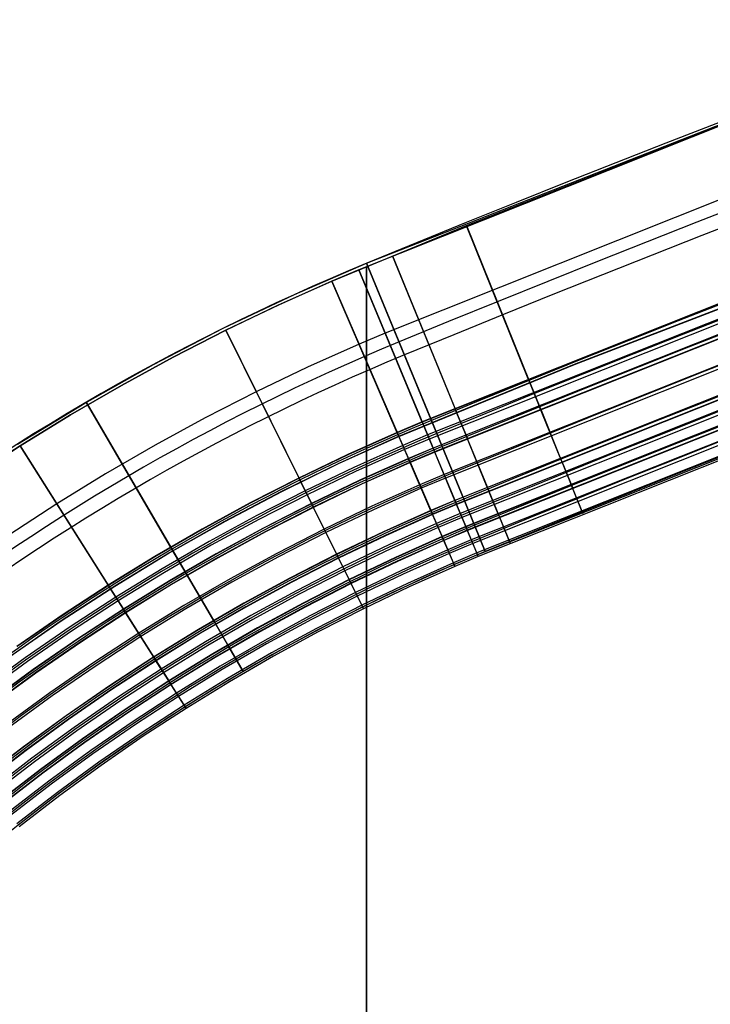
# Model space of a CAD drawing. Extents: x 35624 to 36541, y 4015 to 4839.
# Tile 66 of 150: x 35834 to 35859, y 4765 to 4800. Entities that reach past the tile are written whole.
import ezdxf

# ---------------------------------------------------------------- set-up
doc = ezdxf.new("R2010")
doc.units = 0
doc.layers.add('IGES_LEVEL_3', color=87, linetype='CONTINUOUS')

msp = doc.modelspace()

# ---------------------------------------------------------------- linework, layer by layer
at = {"layer": 'IGES_LEVEL_3'}
for p, q in [((35846.421, 4791.215, 77.977), (35866.03, 4798.906, 77.977)), ((35860.451, 4796.688, 72.915), (35846.145, 4790.988, 72.913)), ((35849.942, 4792.543, 82.999), (35860.451, 4796.69, 82.998)), ((35861.32, 4794.424, 83.984), (35847.075, 4788.753, 83.984)), ((35853.742, 4787.643, 85.422), (35870.575, 4794.118, 85.422)), ((35870.578, 4794.115, 85.922), (35853.746, 4787.64, 85.922)), ((35870.581, 4794.111, 86.422), (35853.75, 4787.636, 86.422)), ((35845.196, 4790.587, 83), (35849.942, 4792.543, 82.999)), ((35849.942, 4792.543, 82.999), (35852.181, 4787.013, 85.422)), ((35852.13, 4787.139, 70.423), (35849.943, 4792.542, 72.913)), ((35843.87, 4790.112, 77.977), (35846.421, 4791.215, 77.977)), ((35846.421, 4791.215, 82.977), (35848.706, 4785.668, 85.477)), ((35846.421, 4791.215, 80.977), (35846.421, 4791.215, 82.977)), ((35849.087, 4784.743, 80.977), (35846.421, 4791.215, 80.977)), ((35846.421, 4791.215, 74.977), (35849.087, 4784.743, 74.977)), ((35846.421, 4791.215, 72.977), (35846.421, 4791.215, 74.977)), ((35848.706, 4785.668, 70.477), (35846.421, 4791.215, 72.977)), ((35847.33, 4791.478, 83), (35849.594, 4785.96, 85.422)), ((35849.542, 4786.085, 70.423), (35847.33, 4791.476, 72.913)), ((35862.538, 4791.253, 69.423), (35848.382, 4785.617, 69.423)), ((35862.539, 4791.248, 69.923), (35848.383, 4785.612, 69.923)), ((35862.541, 4791.244, 70.423), (35848.385, 4785.608, 70.423)), ((35846.145, 4790.988, 72.913), (35845.197, 4790.585, 72.913)), ((35846.144, 4790.989, 83), (35848.437, 4785.483, 85.422)), ((35848.385, 4785.608, 70.423), (35846.145, 4790.988, 72.913)), ((35843.31, 4789.743, 83), (35845.196, 4790.587, 83)), ((35845.197, 4790.585, 72.913), (35843.31, 4789.742, 72.913)), ((35845.196, 4790.587, 83), (35847.558, 4785.109, 85.422)), ((35847.504, 4785.234, 70.423), (35845.197, 4790.585, 72.913)), ((35862.717, 4790.786, 69.418), (35848.574, 4785.155, 69.418)), ((35862.772, 4790.642, 86.418), (35848.633, 4785.013, 86.418)), ((35841.358, 4788.921, 77.977), (35843.87, 4790.112, 77.977)), ((35862.896, 4790.319, 69.414), (35848.766, 4784.694, 69.414)), ((35862.897, 4790.315, 69.914), (35848.768, 4784.689, 69.914)), ((35862.899, 4790.311, 70.414), (35848.77, 4784.685, 70.414)), ((35862.948, 4790.184, 85.413), (35848.822, 4784.56, 85.413)), ((35862.949, 4790.18, 85.913), (35848.824, 4784.556, 85.913)), ((35862.951, 4790.175, 86.413), (35848.825, 4784.551, 86.413)), ((35841.445, 4788.851, 83), (35843.31, 4789.743, 83)), ((35843.31, 4789.742, 72.913), (35841.446, 4788.849, 72.913)), ((35863.257, 4789.377, 70.405), (35849.154, 4783.762, 70.405)), ((35863.306, 4789.25, 85.404), (35849.206, 4783.637, 85.404)), ((35838.889, 4787.643, 77.977), (35841.358, 4788.921, 77.977)), ((35839.591, 4787.903, 82.999), (35841.445, 4788.851, 83)), ((35841.446, 4788.849, 72.913), (35839.592, 4787.901, 72.914)), ((35841.445, 4788.851, 83), (35844.093, 4783.504, 85.422)), ((35844.033, 4783.626, 70.423), (35841.446, 4788.849, 72.913)), ((35847.075, 4788.753, 83.984), (35846.156, 4788.362, 83.984)), ((35846.156, 4788.362, 83.984), (35844.329, 4787.545, 83.984)), ((35863.612, 4788.452, 69.396), (35849.535, 4782.847, 69.396)), ((35863.614, 4788.448, 69.896), (35849.537, 4782.843, 69.896)), ((35863.616, 4788.443, 70.396), (35849.539, 4782.839, 70.396)), ((35863.664, 4788.317, 85.395), (35849.591, 4782.714, 85.395)), ((35863.666, 4788.312, 85.895), (35849.593, 4782.709, 85.895)), ((35863.668, 4788.308, 86.395), (35849.594, 4782.705, 86.395)), ((35837.762, 4786.907, 82.999), (35839.591, 4787.903, 82.999)), ((35839.592, 4787.901, 72.914), (35837.763, 4786.906, 72.914)), ((35863.792, 4787.985, 69.391), (35849.727, 4782.386, 69.391)), ((35863.847, 4787.841, 86.39), (35849.787, 4782.244, 86.39)), ((35836.466, 4786.28, 77.977), (35838.889, 4787.643, 77.977)), ((35844.329, 4787.545, 83.984), (35842.521, 4786.679, 83.984)), ((35847.485, 4785.078, 85.422), (35853.742, 4787.643, 85.422)), ((35853.746, 4787.64, 85.922), (35847.488, 4785.075, 85.922)), ((35853.75, 4787.636, 86.422), (35847.492, 4785.071, 86.422)), ((35863.971, 4787.518, 69.387), (35849.92, 4781.924, 69.387)), ((35863.972, 4787.514, 69.887), (35849.921, 4781.92, 69.887)), ((35863.974, 4787.51, 70.387), (35849.923, 4781.916, 70.386)), ((35864.023, 4787.383, 85.386), (35849.975, 4781.79, 85.386)), ((35864.024, 4787.379, 85.886), (35849.977, 4781.786, 85.886)), ((35864.026, 4787.375, 86.386), (35849.979, 4781.782, 86.386)), ((35853.75, 4787.636, 86.422), (35853.742, 4787.643, 85.422)), ((35864.153, 4787.043, 70.382), (35850.115, 4781.454, 70.382)), ((35852.126, 4787.147, 69.423), (35852.13, 4787.139, 70.423)), ((35852.501, 4786.22, 69.414), (35852.126, 4787.147, 69.423)), ((35852.184, 4787.005, 86.422), (35852.559, 4786.078, 86.413)), ((35835.96, 4785.864, 82.999), (35837.762, 4786.907, 82.999)), ((35837.763, 4786.906, 72.914), (35835.96, 4785.863, 72.914)), ((35842.521, 4786.679, 83.984), (35840.723, 4785.759, 83.984)), ((35864.202, 4786.916, 85.381), (35850.167, 4781.329, 85.381)), ((35834.092, 4784.834, 77.977), (35836.466, 4786.28, 77.977)), ((35839.541, 4781.128, 70.477), (35836.513, 4786.308, 72.977)), ((35836.513, 4786.308, 72.977), (35836.513, 4786.308, 74.977)), ((35836.513, 4786.308, 74.977), (35840.046, 4780.265, 74.977)), ((35840.046, 4780.265, 80.977), (35836.513, 4786.308, 80.977)), ((35836.513, 4786.308, 80.977), (35836.513, 4786.308, 82.977)), ((35836.513, 4786.308, 82.977), (35839.541, 4781.128, 85.477)), ((35864.332, 4786.576, 70.377), (35850.307, 4780.993, 70.377)), ((35864.357, 4786.513, 77.877), (35850.334, 4780.93, 77.877)), ((35864.381, 4786.449, 85.377), (35850.36, 4780.867, 85.377)), ((35849.539, 4786.094, 69.423), (35849.542, 4786.085, 70.423)), ((35849.918, 4785.168, 69.414), (35849.539, 4786.094, 69.423)), ((35849.572, 4785.941, 86.422), (35849.564, 4785.948, 85.422)), ((35849.597, 4785.951, 86.422), (35849.977, 4785.026, 86.413)), ((35852.505, 4786.212, 70.414), (35852.501, 4786.22, 69.414)), ((35853.255, 4784.358, 70.396), (35852.505, 4786.212, 70.414)), ((35852.556, 4786.086, 85.413), (35853.306, 4784.232, 85.395)), ((35852.559, 4786.078, 86.413), (35852.556, 4786.086, 85.413)), ((35834.185, 4784.775, 82.999), (35835.96, 4785.864, 82.999)), ((35835.96, 4785.863, 72.914), (35834.186, 4784.773, 72.914)), ((35840.723, 4785.759, 83.984), (35838.949, 4784.793, 83.984)), ((35848.382, 4785.617, 69.423), (35847.501, 4785.243, 69.423)), ((35848.383, 4785.612, 69.923), (35847.502, 4785.238, 69.923)), ((35848.385, 4785.608, 70.423), (35847.504, 4785.234, 70.423)), ((35848.382, 4785.617, 69.423), (35848.385, 4785.608, 70.423)), ((35848.766, 4784.694, 69.414), (35848.382, 4785.617, 69.423)), ((35848.706, 4785.668, 86.477), (35849.087, 4784.743, 86.477)), ((35848.706, 4785.668, 85.477), (35848.706, 4785.668, 86.477)), ((35848.706, 4785.668, 69.477), (35848.706, 4785.668, 70.477)), ((35849.087, 4784.743, 69.477), (35848.706, 4785.668, 69.477)), ((35847.501, 4785.243, 69.423), (35845.758, 4784.462, 69.423)), ((35847.502, 4785.238, 69.923), (35845.76, 4784.458, 69.923)), ((35847.504, 4785.234, 70.423), (35845.761, 4784.454, 70.423)), ((35847.501, 4785.243, 69.423), (35847.504, 4785.234, 70.423)), ((35847.897, 4784.324, 69.414), (35847.501, 4785.243, 69.423)), ((35848.441, 4785.474, 86.422), (35848.825, 4784.551, 86.413)), ((35845.43, 4784.15, 85.422), (35847.485, 4785.078, 85.422)), ((35847.488, 4785.075, 85.922), (35845.434, 4784.146, 85.922)), ((35847.492, 4785.071, 86.422), (35845.438, 4784.143, 86.422)), ((35847.492, 4785.071, 86.422), (35847.485, 4785.078, 85.422)), ((35847.562, 4785.101, 86.422), (35847.958, 4784.183, 86.413)), ((35848.574, 4785.155, 69.418), (35847.699, 4784.783, 69.418)), ((35848.633, 4785.013, 86.418), (35847.76, 4784.642, 86.418)), ((35849.922, 4785.16, 70.414), (35849.918, 4785.168, 69.414)), ((35850.681, 4783.31, 70.396), (35849.922, 4785.16, 70.414)), ((35849.973, 4785.034, 85.413), (35850.732, 4783.184, 85.395)), ((35849.977, 4785.026, 86.413), (35849.973, 4785.034, 85.413)), ((35832.429, 4783.633, 82.998), (35834.185, 4784.775, 82.999)), ((35834.186, 4784.773, 72.914), (35832.43, 4783.632, 72.915)), ((35834.185, 4784.775, 82.999), (35837.374, 4779.731, 85.422)), ((35837.302, 4779.846, 70.423), (35834.186, 4784.773, 72.914)), ((35838.949, 4784.793, 83.984), (35837.202, 4783.781, 83.984)), ((35847.699, 4784.783, 69.418), (35845.968, 4784.009, 69.418)), ((35847.76, 4784.642, 86.418), (35846.033, 4783.869, 86.418)), ((35848.766, 4784.694, 69.414), (35847.897, 4784.324, 69.414)), ((35848.768, 4784.689, 69.914), (35847.898, 4784.32, 69.914)), ((35848.77, 4784.685, 70.414), (35847.9, 4784.316, 70.414)), ((35848.822, 4784.56, 85.413), (35847.954, 4784.191, 85.413)), ((35848.824, 4784.556, 85.913), (35847.956, 4784.187, 85.913)), ((35848.825, 4784.551, 86.413), (35847.958, 4784.183, 86.413)), ((35848.77, 4784.685, 70.414), (35848.766, 4784.694, 69.414)), ((35849.539, 4782.839, 70.396), (35848.77, 4784.685, 70.414)), ((35848.822, 4784.56, 85.413), (35849.591, 4782.714, 85.395)), ((35848.825, 4784.551, 86.413), (35848.822, 4784.56, 85.413)), ((35849.087, 4784.743, 85.477), (35849.849, 4782.894, 85.477)), ((35849.087, 4784.743, 86.477), (35849.087, 4784.743, 85.477)), ((35849.087, 4784.743, 74.977), (35849.087, 4784.743, 80.977)), ((35849.087, 4784.743, 70.477), (35849.087, 4784.743, 69.477)), ((35849.849, 4782.894, 70.477), (35849.087, 4784.743, 70.477)), ((35845.758, 4784.462, 69.423), (35844.029, 4783.634, 69.423)), ((35845.76, 4784.458, 69.923), (35844.031, 4783.63, 69.923)), ((35845.761, 4784.454, 70.423), (35844.033, 4783.626, 70.423)), ((35847.897, 4784.324, 69.414), (35846.178, 4783.555, 69.414)), ((35847.898, 4784.32, 69.914), (35846.18, 4783.551, 69.914)), ((35847.9, 4784.316, 70.414), (35846.182, 4783.547, 70.414)), ((35847.954, 4784.191, 85.413), (35846.239, 4783.424, 85.413)), ((35847.956, 4784.187, 85.913), (35846.241, 4783.42, 85.913)), ((35847.9, 4784.316, 70.414), (35847.897, 4784.324, 69.414)), ((35848.692, 4782.48, 70.396), (35847.9, 4784.316, 70.414)), ((35847.954, 4784.191, 85.413), (35848.746, 4782.355, 85.395)), ((35847.958, 4784.183, 86.413), (35847.954, 4784.191, 85.413)), ((35853.252, 4784.367, 69.396), (35853.255, 4784.358, 70.396)), ((35853.627, 4783.44, 69.387), (35853.252, 4784.367, 69.396)), ((35853.306, 4784.232, 85.395), (35853.309, 4784.224, 86.395)), ((35853.309, 4784.224, 86.395), (35853.685, 4783.297, 86.386)), ((35843.405, 4783.159, 85.422), (35845.43, 4784.15, 85.422)), ((35845.434, 4784.146, 85.922), (35843.409, 4783.156, 85.922)), ((35845.438, 4784.143, 86.422), (35843.413, 4783.153, 86.422)), ((35845.968, 4784.009, 69.418), (35844.25, 4783.186, 69.418)), ((35846.033, 4783.869, 86.418), (35844.319, 4783.048, 86.418)), ((35845.438, 4784.143, 86.422), (35845.43, 4784.15, 85.422)), ((35847.958, 4784.183, 86.413), (35846.243, 4783.415, 86.413)), ((35837.202, 4783.781, 83.984), (35835.481, 4782.725, 83.984)), ((35844.029, 4783.634, 69.423), (35842.308, 4782.755, 69.423)), ((35844.031, 4783.63, 69.923), (35842.311, 4782.751, 69.923)), ((35844.033, 4783.626, 70.423), (35842.313, 4782.747, 70.423)), ((35844.029, 4783.634, 69.423), (35844.033, 4783.626, 70.423)), ((35844.472, 4782.738, 69.414), (35844.029, 4783.634, 69.423)), ((35844.097, 4783.496, 86.422), (35844.541, 4782.6, 86.413)), ((35846.178, 4783.555, 69.414), (35844.472, 4782.738, 69.414)), ((35846.18, 4783.551, 69.914), (35844.474, 4782.734, 69.914)), ((35846.182, 4783.547, 70.414), (35844.476, 4782.73, 70.414)), ((35849.154, 4783.762, 70.405), (35848.296, 4783.398, 70.405)), ((35849.206, 4783.637, 85.404), (35848.35, 4783.273, 85.404)), ((35841.411, 4782.108, 85.422), (35843.405, 4783.159, 85.422)), ((35843.409, 4783.156, 85.922), (35841.415, 4782.105, 85.922)), ((35843.413, 4783.153, 86.422), (35841.419, 4782.102, 86.422)), ((35844.25, 4783.186, 69.418), (35842.542, 4782.313, 69.418)), ((35846.239, 4783.424, 85.413), (35844.537, 4782.608, 85.413)), ((35846.241, 4783.42, 85.913), (35844.539, 4782.604, 85.913)), ((35846.243, 4783.415, 86.413), (35844.541, 4782.6, 86.413)), ((35848.296, 4783.398, 70.405), (35846.603, 4782.64, 70.405)), ((35848.35, 4783.273, 85.404), (35846.66, 4782.516, 85.404)), ((35850.677, 4783.318, 69.396), (35850.681, 4783.31, 70.396)), ((35851.057, 4782.393, 69.387), (35850.677, 4783.318, 69.396)), ((35850.732, 4783.184, 85.395), (35850.736, 4783.176, 86.395)), ((35850.736, 4783.176, 86.395), (35851.115, 4782.251, 86.386)), ((35853.63, 4783.431, 70.386), (35853.627, 4783.44, 69.387)), ((35854.005, 4782.504, 70.377), (35853.63, 4783.431, 70.386)), ((35853.681, 4783.305, 85.386), (35854.056, 4782.379, 85.377)), ((35853.685, 4783.297, 86.386), (35853.681, 4783.305, 85.386)), ((35844.319, 4783.048, 86.418), (35842.614, 4782.176, 86.418)), ((35849.535, 4782.847, 69.396), (35848.688, 4782.488, 69.396)), ((35849.537, 4782.843, 69.896), (35848.69, 4782.484, 69.896)), ((35849.539, 4782.839, 70.396), (35848.692, 4782.48, 70.396)), ((35849.535, 4782.847, 69.396), (35849.539, 4782.839, 70.396)), ((35849.92, 4781.924, 69.387), (35849.535, 4782.847, 69.396)), ((35849.849, 4782.894, 86.477), (35850.23, 4781.969, 86.477)), ((35849.849, 4782.894, 85.477), (35849.849, 4782.894, 86.477)), ((35849.849, 4782.894, 69.477), (35849.849, 4782.894, 70.477)), ((35850.23, 4781.969, 69.477), (35849.849, 4782.894, 69.477)), ((35835.481, 4782.725, 83.984), (35833.78, 4781.617, 83.984)), ((35842.308, 4782.755, 69.423), (35840.613, 4781.831, 69.423)), ((35842.311, 4782.751, 69.923), (35840.615, 4781.827, 69.923)), ((35842.313, 4782.747, 70.423), (35840.617, 4781.823, 70.423)), ((35844.472, 4782.738, 69.414), (35842.775, 4781.87, 69.414)), ((35844.474, 4782.734, 69.914), (35842.777, 4781.866, 69.914)), ((35844.476, 4782.73, 70.414), (35842.779, 4781.862, 70.414)), ((35844.537, 4782.608, 85.413), (35842.843, 4781.742, 85.413)), ((35844.539, 4782.604, 85.913), (35842.845, 4781.738, 85.913)), ((35844.541, 4782.6, 86.413), (35842.847, 4781.734, 86.413)), ((35844.476, 4782.73, 70.414), (35844.472, 4782.738, 69.414)), ((35845.364, 4780.938, 70.396), (35844.476, 4782.73, 70.414)), ((35844.537, 4782.608, 85.413), (35845.424, 4780.816, 85.395)), ((35844.541, 4782.6, 86.413), (35844.537, 4782.608, 85.413)), ((35846.603, 4782.64, 70.405), (35844.92, 4781.834, 70.405)), ((35846.66, 4782.516, 85.404), (35844.98, 4781.712, 85.404)), ((35848.688, 4782.488, 69.396), (35847.019, 4781.741, 69.396)), ((35848.69, 4782.484, 69.896), (35847.021, 4781.737, 69.896)), ((35848.692, 4782.48, 70.396), (35847.023, 4781.732, 70.396)), ((35848.688, 4782.488, 69.396), (35848.692, 4782.48, 70.396)), ((35849.084, 4781.57, 69.387), (35848.688, 4782.488, 69.396)), ((35849.591, 4782.714, 85.395), (35848.746, 4782.355, 85.395)), ((35849.593, 4782.709, 85.895), (35848.748, 4782.351, 85.895)), ((35849.594, 4782.705, 86.395), (35848.749, 4782.346, 86.395)), ((35849.591, 4782.714, 85.395), (35849.594, 4782.705, 86.395)), ((35849.594, 4782.705, 86.395), (35849.979, 4781.782, 86.386)), ((35854.056, 4782.379, 85.377), (35854.005, 4782.504, 70.377)), ((35839.45, 4780.996, 85.422), (35841.411, 4782.108, 85.422)), ((35841.415, 4782.105, 85.922), (35839.454, 4780.993, 85.922)), ((35841.419, 4782.102, 86.422), (35839.458, 4780.99, 86.422)), ((35842.542, 4782.313, 69.418), (35840.857, 4781.395, 69.418)), ((35842.614, 4782.176, 86.418), (35840.933, 4781.261, 86.418)), ((35848.746, 4782.355, 85.395), (35847.08, 4781.609, 85.395)), ((35848.748, 4782.351, 85.895), (35847.082, 4781.605, 85.895)), ((35848.749, 4782.346, 86.395), (35847.084, 4781.601, 86.395)), ((35848.746, 4782.355, 85.395), (35848.749, 4782.346, 86.395)), ((35848.749, 4782.346, 86.395), (35849.145, 4781.428, 86.386)), ((35849.727, 4782.386, 69.391), (35848.886, 4782.029, 69.391)), ((35849.787, 4782.244, 86.39), (35848.947, 4781.887, 86.39)), ((35851.06, 4782.385, 70.386), (35851.057, 4782.393, 69.387)), ((35851.44, 4781.46, 70.377), (35851.06, 4782.385, 70.386)), ((35851.112, 4782.259, 85.386), (35851.492, 4781.334, 85.377)), ((35851.115, 4782.251, 86.386), (35851.112, 4782.259, 85.386)), ((35840.613, 4781.831, 69.423), (35838.942, 4780.864, 69.423)), ((35840.615, 4781.827, 69.923), (35838.944, 4780.86, 69.923)), ((35840.617, 4781.823, 70.423), (35838.946, 4780.856, 70.423)), ((35842.775, 4781.87, 69.414), (35841.102, 4780.959, 69.414)), ((35842.777, 4781.866, 69.914), (35841.104, 4780.955, 69.914)), ((35842.779, 4781.862, 70.414), (35841.107, 4780.951, 70.414)), ((35844.92, 4781.834, 70.405), (35843.246, 4780.978, 70.405)), ((35848.886, 4782.029, 69.391), (35847.23, 4781.287, 69.391)), ((35848.947, 4781.887, 86.39), (35847.294, 4781.147, 86.39)), ((35849.92, 4781.924, 69.387), (35849.084, 4781.57, 69.387)), ((35849.921, 4781.92, 69.887), (35849.086, 4781.565, 69.887)), ((35849.923, 4781.916, 70.386), (35849.088, 4781.561, 70.386)), ((35849.975, 4781.79, 85.386), (35849.142, 4781.437, 85.386)), ((35849.977, 4781.786, 85.886), (35849.143, 4781.432, 85.886)), ((35849.979, 4781.782, 86.386), (35849.145, 4781.428, 86.386)), ((35849.923, 4781.916, 70.386), (35849.92, 4781.924, 69.387)), ((35850.307, 4780.993, 70.377), (35849.923, 4781.916, 70.386)), ((35849.975, 4781.79, 85.386), (35850.36, 4780.867, 85.377)), ((35849.979, 4781.782, 86.386), (35849.975, 4781.79, 85.386)), ((35850.23, 4781.969, 85.477), (35850.611, 4781.045, 85.477)), ((35850.23, 4781.969, 86.477), (35850.23, 4781.969, 85.477)), ((35850.23, 4781.969, 70.477), (35850.23, 4781.969, 69.477)), ((35850.611, 4781.045, 70.477), (35850.23, 4781.969, 70.477)), ((35842.843, 4781.742, 85.413), (35841.173, 4780.833, 85.413)), ((35842.845, 4781.738, 85.913), (35841.175, 4780.829, 85.913)), ((35842.847, 4781.734, 86.413), (35841.178, 4780.825, 86.413)), ((35844.98, 4781.712, 85.404), (35843.31, 4780.858, 85.404)), ((35847.019, 4781.741, 69.396), (35845.36, 4780.946, 69.396)), ((35847.021, 4781.737, 69.896), (35845.362, 4780.942, 69.896)), ((35847.023, 4781.732, 70.396), (35845.364, 4780.938, 70.396)), ((35847.08, 4781.609, 85.395), (35845.424, 4780.816, 85.395)), ((35847.082, 4781.605, 85.895), (35845.426, 4780.812, 85.895)), ((35847.084, 4781.601, 86.395), (35845.428, 4780.808, 86.395)), ((35849.084, 4781.57, 69.387), (35847.44, 4780.833, 69.387)), ((35849.086, 4781.565, 69.887), (35847.442, 4780.829, 69.887)), ((35849.088, 4781.561, 70.386), (35847.444, 4780.825, 70.386)), ((35849.142, 4781.437, 85.386), (35847.501, 4780.702, 85.386)), ((35849.143, 4781.432, 85.886), (35847.503, 4780.698, 85.886)), ((35849.145, 4781.428, 86.386), (35847.505, 4780.694, 86.386)), ((35849.088, 4781.561, 70.386), (35849.084, 4781.57, 69.387)), ((35849.484, 4780.643, 70.377), (35849.088, 4781.561, 70.386)), ((35849.142, 4781.437, 85.386), (35849.538, 4780.518, 85.377)), ((35849.145, 4781.428, 86.386), (35849.142, 4781.437, 85.386)), ((35850.115, 4781.454, 70.382), (35849.286, 4781.102, 70.382)), ((35851.492, 4781.334, 85.377), (35851.44, 4781.46, 70.377)), ((35840.857, 4781.395, 69.418), (35839.198, 4780.434, 69.418)), ((35840.933, 4781.261, 86.418), (35839.277, 4780.302, 86.418)), ((35840.046, 4780.265, 69.477), (35839.541, 4781.128, 69.477)), ((35839.541, 4781.128, 69.477), (35839.541, 4781.128, 70.477)), ((35839.541, 4781.128, 85.477), (35839.541, 4781.128, 86.477)), ((35839.541, 4781.128, 86.477), (35840.046, 4780.265, 86.477)), ((35847.23, 4781.287, 69.391), (35845.582, 4780.498, 69.391)), ((35847.294, 4781.147, 86.39), (35845.65, 4780.36, 86.39)), ((35849.286, 4781.102, 70.382), (35847.654, 4780.372, 70.382)), ((35850.167, 4781.329, 85.381), (35849.34, 4780.977, 85.381)), ((35838.942, 4780.864, 69.423), (35837.297, 4779.853, 69.423)), ((35838.944, 4780.86, 69.923), (35837.299, 4779.849, 69.923)), ((35838.946, 4780.856, 70.423), (35837.302, 4779.846, 70.423)), ((35837.524, 4779.825, 85.422), (35839.45, 4780.996, 85.422)), ((35839.454, 4780.993, 85.922), (35837.528, 4779.822, 85.922)), ((35839.458, 4780.99, 86.422), (35837.531, 4779.819, 86.422)), ((35841.102, 4780.959, 69.414), (35839.454, 4780.005, 69.414)), ((35841.104, 4780.955, 69.914), (35839.456, 4780.001, 69.914)), ((35841.107, 4780.951, 70.414), (35839.459, 4779.997, 70.414)), ((35841.173, 4780.833, 85.413), (35839.528, 4779.88, 85.413)), ((35841.175, 4780.829, 85.913), (35839.531, 4779.877, 85.913)), ((35841.178, 4780.825, 86.413), (35839.533, 4779.873, 86.413)), ((35843.246, 4780.978, 70.405), (35841.596, 4780.079, 70.405)), ((35843.31, 4780.858, 85.404), (35841.663, 4779.961, 85.404)), ((35845.36, 4780.946, 69.396), (35843.709, 4780.102, 69.396)), ((35845.362, 4780.942, 69.896), (35843.711, 4780.098, 69.896)), ((35845.364, 4780.938, 70.396), (35843.713, 4780.094, 70.396)), ((35845.424, 4780.816, 85.395), (35843.776, 4779.974, 85.395)), ((35845.426, 4780.812, 85.895), (35843.779, 4779.97, 85.895)), ((35845.428, 4780.808, 86.395), (35843.781, 4779.966, 86.395)), ((35845.36, 4780.946, 69.396), (35845.364, 4780.938, 70.396)), ((35845.804, 4780.05, 69.387), (35845.36, 4780.946, 69.396)), ((35845.424, 4780.816, 85.395), (35845.428, 4780.808, 86.395)), ((35845.428, 4780.808, 86.395), (35845.872, 4779.912, 86.386)), ((35847.44, 4780.833, 69.387), (35845.804, 4780.05, 69.387)), ((35847.442, 4780.829, 69.887), (35845.806, 4780.046, 69.887)), ((35847.444, 4780.825, 70.386), (35845.808, 4780.042, 70.386)), ((35849.34, 4780.977, 85.381), (35847.711, 4780.248, 85.381)), ((35850.307, 4780.993, 70.377), (35849.484, 4780.643, 70.377)), ((35850.334, 4780.93, 77.877), (35849.511, 4780.581, 77.877)), ((35850.36, 4780.867, 85.377), (35849.538, 4780.518, 85.377)), ((35850.36, 4780.867, 85.377), (35850.307, 4780.993, 70.377)), ((35850.611, 4781.045, 85.477), (35850.611, 4781.045, 70.477)), ((35839.198, 4780.434, 69.418), (35837.564, 4779.431, 69.418)), ((35845.582, 4780.498, 69.391), (35843.942, 4779.66, 69.391)), ((35847.501, 4780.702, 85.386), (35845.868, 4779.92, 85.386)), ((35847.503, 4780.698, 85.886), (35845.87, 4779.916, 85.886)), ((35847.505, 4780.694, 86.386), (35845.872, 4779.912, 86.386)), ((35847.654, 4780.372, 70.382), (35846.029, 4779.594, 70.382)), ((35849.484, 4780.643, 70.377), (35847.864, 4779.918, 70.377)), ((35849.511, 4780.581, 77.877), (35847.893, 4779.856, 77.877)), ((35849.538, 4780.518, 85.377), (35847.921, 4779.795, 85.377)), ((35849.538, 4780.518, 85.377), (35849.484, 4780.643, 70.377)), ((35839.277, 4780.302, 86.418), (35837.647, 4779.301, 86.418)), ((35841.596, 4780.079, 70.405), (35839.971, 4779.138, 70.405)), ((35841.056, 4778.538, 70.477), (35840.046, 4780.265, 70.477)), ((35840.046, 4780.265, 70.477), (35840.046, 4780.265, 69.477)), ((35840.046, 4780.265, 74.977), (35840.046, 4780.265, 80.977)), ((35840.046, 4780.265, 86.477), (35840.046, 4780.265, 85.477)), ((35840.046, 4780.265, 85.477), (35841.056, 4778.538, 85.477)), ((35843.709, 4780.102, 69.396), (35842.081, 4779.215, 69.396)), ((35843.711, 4780.098, 69.896), (35842.084, 4779.211, 69.896)), ((35843.713, 4780.094, 70.396), (35842.086, 4779.207, 70.396)), ((35845.65, 4780.36, 86.39), (35844.014, 4779.523, 86.39)), ((35845.804, 4780.05, 69.387), (35844.176, 4779.217, 69.387)), ((35845.806, 4780.046, 69.887), (35844.178, 4779.213, 69.887)), ((35845.808, 4780.042, 70.386), (35844.18, 4779.209, 70.386)), ((35845.808, 4780.042, 70.386), (35845.804, 4780.05, 69.387)), ((35846.251, 4779.145, 70.377), (35845.808, 4780.042, 70.386)), ((35847.711, 4780.248, 85.381), (35846.09, 4779.472, 85.381)), ((35835.634, 4778.596, 85.422), (35837.524, 4779.825, 85.422)), ((35837.528, 4779.822, 85.922), (35835.638, 4778.593, 85.922)), ((35837.531, 4779.819, 86.422), (35835.642, 4778.59, 86.422)), ((35837.297, 4779.853, 69.423), (35835.67, 4778.794, 69.423)), ((35837.299, 4779.849, 69.923), (35835.673, 4778.79, 69.923)), ((35837.302, 4779.846, 70.423), (35835.675, 4778.787, 70.423)), ((35837.297, 4779.853, 69.423), (35837.302, 4779.846, 70.423)), ((35837.831, 4779.008, 69.414), (35837.297, 4779.853, 69.423)), ((35837.379, 4779.723, 86.422), (35837.914, 4778.878, 86.413)), ((35837.531, 4779.819, 86.422), (35837.524, 4779.825, 85.422)), ((35839.454, 4780.005, 69.414), (35837.831, 4779.008, 69.414)), ((35839.456, 4780.001, 69.914), (35837.834, 4779.004, 69.914)), ((35839.459, 4779.997, 70.414), (35837.836, 4779, 70.414)), ((35839.528, 4779.88, 85.413), (35837.909, 4778.886, 85.413)), ((35839.531, 4779.877, 85.913), (35837.911, 4778.882, 85.913)), ((35839.533, 4779.873, 86.413), (35837.914, 4778.878, 86.413)), ((35841.663, 4779.961, 85.404), (35840.041, 4779.022, 85.404)), ((35843.776, 4779.974, 85.395), (35842.152, 4779.089, 85.395)), ((35843.779, 4779.97, 85.895), (35842.155, 4779.085, 85.895)), ((35843.781, 4779.966, 86.395), (35842.157, 4779.081, 86.395)), ((35845.868, 4779.92, 85.386), (35844.243, 4779.089, 85.386)), ((35845.87, 4779.916, 85.886), (35844.245, 4779.085, 85.886)), ((35845.872, 4779.912, 86.386), (35844.247, 4779.081, 86.386)), ((35845.868, 4779.92, 85.386), (35846.312, 4779.024, 85.377)), ((35845.872, 4779.912, 86.386), (35845.868, 4779.92, 85.386)), ((35847.864, 4779.918, 70.377), (35846.251, 4779.145, 70.377)), ((35847.893, 4779.856, 77.877), (35846.281, 4779.085, 77.877)), ((35847.921, 4779.795, 85.377), (35846.312, 4779.024, 85.377)), ((35837.564, 4779.431, 69.418), (35835.948, 4778.379, 69.418)), ((35843.942, 4779.66, 69.391), (35842.326, 4778.779, 69.391)), ((35844.014, 4779.523, 86.39), (35842.402, 4778.645, 86.39)), ((35846.029, 4779.594, 70.382), (35844.413, 4778.767, 70.382)), ((35846.09, 4779.472, 85.381), (35844.477, 4778.647, 85.381)), ((35837.647, 4779.301, 86.418), (35836.034, 4778.251, 86.418)), ((35837.831, 4779.008, 69.414), (35836.227, 4777.963, 69.414)), ((35837.834, 4779.004, 69.914), (35836.229, 4777.96, 69.914)), ((35837.836, 4779, 70.414), (35836.232, 4777.956, 70.414)), ((35837.836, 4779, 70.414), (35837.831, 4779.008, 69.414)), ((35838.905, 4777.31, 70.396), (35837.836, 4779, 70.414)), ((35839.971, 4779.138, 70.405), (35838.371, 4778.155, 70.405)), ((35840.041, 4779.022, 85.404), (35838.443, 4778.04, 85.404)), ((35842.081, 4779.215, 69.396), (35840.478, 4778.287, 69.396)), ((35842.084, 4779.211, 69.896), (35840.481, 4778.283, 69.896)), ((35842.086, 4779.207, 70.396), (35840.483, 4778.28, 70.396)), ((35842.152, 4779.089, 85.395), (35840.553, 4778.163, 85.395)), ((35842.155, 4779.085, 85.895), (35840.555, 4778.159, 85.895)), ((35842.157, 4779.081, 86.395), (35840.557, 4778.155, 86.395)), ((35844.176, 4779.217, 69.387), (35842.571, 4778.343, 69.387)), ((35844.178, 4779.213, 69.887), (35842.573, 4778.34, 69.887)), ((35844.18, 4779.209, 70.386), (35842.576, 4778.336, 70.386)), ((35844.243, 4779.089, 85.386), (35842.642, 4778.217, 85.386)), ((35844.245, 4779.085, 85.886), (35842.644, 4778.213, 85.886)), ((35844.247, 4779.081, 86.386), (35842.646, 4778.209, 86.386)), ((35846.251, 4779.145, 70.377), (35844.647, 4778.325, 70.377)), ((35846.281, 4779.085, 77.877), (35844.678, 4778.265, 77.877)), ((35846.312, 4779.024, 85.377), (35844.71, 4778.205, 85.377)), ((35846.312, 4779.024, 85.377), (35846.251, 4779.145, 70.377)), ((35835.67, 4778.794, 69.423), (35834.071, 4777.693, 69.423)), ((35835.673, 4778.79, 69.923), (35834.074, 4777.689, 69.923)), ((35835.675, 4778.787, 70.423), (35834.077, 4777.686, 70.423)), ((35837.909, 4778.886, 85.413), (35836.307, 4777.843, 85.413)), ((35837.911, 4778.882, 85.913), (35836.31, 4777.839, 85.913)), ((35837.914, 4778.878, 86.413), (35836.312, 4777.835, 86.413)), ((35837.909, 4778.886, 85.413), (35838.978, 4777.195, 85.395)), ((35837.914, 4778.878, 86.413), (35837.909, 4778.886, 85.413)), ((35842.326, 4778.779, 69.391), (35840.735, 4777.858, 69.391)), ((35842.402, 4778.645, 86.39), (35840.813, 4777.726, 86.39)), ((35844.413, 4778.767, 70.382), (35842.82, 4777.9, 70.382)), ((35844.477, 4778.647, 85.381), (35842.887, 4777.781, 85.381)), ((35833.783, 4777.309, 85.422), (35835.634, 4778.596, 85.422)), ((35835.638, 4778.593, 85.922), (35833.787, 4777.306, 85.922)), ((35835.642, 4778.59, 86.422), (35833.79, 4777.303, 86.422)), ((35835.948, 4778.379, 69.418), (35834.36, 4777.285, 69.418)), ((35840.478, 4778.287, 69.396), (35838.9, 4777.318, 69.396)), ((35840.481, 4778.283, 69.896), (35838.903, 4777.314, 69.896)), ((35840.483, 4778.28, 70.396), (35838.905, 4777.31, 70.396)), ((35842.571, 4778.343, 69.387), (35840.991, 4777.428, 69.387)), ((35842.573, 4778.34, 69.887), (35840.993, 4777.425, 69.887)), ((35842.576, 4778.336, 70.386), (35840.995, 4777.421, 70.386)), ((35841.56, 4777.675, 69.477), (35841.056, 4778.538, 69.477)), ((35841.056, 4778.538, 69.477), (35841.056, 4778.538, 70.477)), ((35841.056, 4778.538, 85.477), (35841.056, 4778.538, 86.477)), ((35841.056, 4778.538, 86.477), (35841.56, 4777.675, 86.477)), ((35844.647, 4778.325, 70.377), (35843.065, 4777.464, 70.377)), ((35836.034, 4778.251, 86.418), (35834.449, 4777.159, 86.418)), ((35836.227, 4777.963, 69.414), (35834.649, 4776.877, 69.414)), ((35836.229, 4777.96, 69.914), (35834.652, 4776.873, 69.914)), ((35836.232, 4777.956, 70.414), (35834.655, 4776.87, 70.414)), ((35838.371, 4778.155, 70.405), (35836.788, 4777.125, 70.405)), ((35838.443, 4778.04, 85.404), (35836.864, 4777.012, 85.404)), ((35840.553, 4778.163, 85.395), (35838.978, 4777.195, 85.395)), ((35840.555, 4778.159, 85.895), (35838.98, 4777.191, 85.895)), ((35840.557, 4778.155, 86.395), (35838.983, 4777.188, 86.395)), ((35842.642, 4778.217, 85.386), (35841.065, 4777.304, 85.386)), ((35842.644, 4778.213, 85.886), (35841.067, 4777.3, 85.886)), ((35842.646, 4778.209, 86.386), (35841.07, 4777.296, 86.386)), ((35844.678, 4778.265, 77.877), (35843.098, 4777.404, 77.877)), ((35844.71, 4778.205, 85.377), (35843.132, 4777.345, 85.377)), ((35836.307, 4777.843, 85.413), (35834.733, 4776.759, 85.413)), ((35836.31, 4777.839, 85.913), (35834.736, 4776.755, 85.913)), ((35836.312, 4777.835, 86.413), (35834.738, 4776.751, 86.413)), ((35840.735, 4777.858, 69.391), (35839.168, 4776.895, 69.391)), ((35840.813, 4777.726, 86.39), (35839.25, 4776.765, 86.39)), ((35842.82, 4777.9, 70.382), (35841.251, 4776.991, 70.382)), ((35842.887, 4777.781, 85.381), (35841.321, 4776.875, 85.381)), ((35841.56, 4777.675, 85.477), (35842.065, 4776.812, 85.477)), ((35842.065, 4776.812, 70.477), (35841.56, 4777.675, 70.477)), ((35841.56, 4777.675, 70.477), (35841.56, 4777.675, 69.477)), ((35841.56, 4777.675, 86.477), (35841.56, 4777.675, 85.477)), ((35834.36, 4777.285, 69.418), (35832.802, 4776.15, 69.418)), ((35838.9, 4777.318, 69.396), (35837.34, 4776.302, 69.396)), ((35838.903, 4777.314, 69.896), (35837.342, 4776.298, 69.896)), ((35838.905, 4777.31, 70.396), (35837.345, 4776.294, 70.396)), ((35838.9, 4777.318, 69.396), (35838.905, 4777.31, 70.396)), ((35839.435, 4776.473, 69.387), (35838.9, 4777.318, 69.396)), ((35840.991, 4777.428, 69.387), (35839.435, 4776.473, 69.387)), ((35840.993, 4777.425, 69.887), (35839.437, 4776.469, 69.887)), ((35840.995, 4777.421, 70.386), (35839.44, 4776.465, 70.386)), ((35841.065, 4777.304, 85.386), (35839.512, 4776.35, 85.386)), ((35841.067, 4777.3, 85.886), (35839.515, 4776.346, 85.886)), ((35841.07, 4777.296, 86.386), (35839.517, 4776.343, 86.386)), ((35843.065, 4777.464, 70.377), (35841.508, 4776.562, 70.377)), ((35843.098, 4777.404, 77.877), (35841.542, 4776.504, 77.877)), ((35843.132, 4777.345, 85.377), (35841.577, 4776.445, 85.377)), ((35834.449, 4777.159, 86.418), (35832.894, 4776.027, 86.418)), ((35836.788, 4777.125, 70.405), (35835.233, 4776.054, 70.405)), ((35836.864, 4777.012, 85.404), (35835.311, 4775.943, 85.404)), ((35838.978, 4777.195, 85.395), (35837.42, 4776.181, 85.395)), ((35838.98, 4777.191, 85.895), (35837.423, 4776.178, 85.895)), ((35838.983, 4777.188, 86.395), (35837.425, 4776.174, 86.395)), ((35839.168, 4776.895, 69.391), (35837.618, 4775.886, 69.391)), ((35838.978, 4777.195, 85.395), (35838.983, 4777.188, 86.395)), ((35838.983, 4777.188, 86.395), (35839.517, 4776.343, 86.386)), ((35841.251, 4776.991, 70.382), (35839.707, 4776.042, 70.382)), ((35834.649, 4776.877, 69.414), (35833.101, 4775.75, 69.414)), ((35834.652, 4776.873, 69.914), (35833.104, 4775.746, 69.914)), ((35834.655, 4776.87, 70.414), (35833.107, 4775.742, 70.414)), ((35834.733, 4776.759, 85.413), (35833.188, 4775.633, 85.413)), ((35834.736, 4776.755, 85.913), (35833.191, 4775.63, 85.913)), ((35834.738, 4776.751, 86.413), (35833.194, 4775.626, 86.413)), ((35839.25, 4776.765, 86.39), (35837.703, 4775.758, 86.39)), ((35841.321, 4776.875, 85.381), (35839.78, 4775.928, 85.381)), ((35841.508, 4776.562, 70.377), (35839.974, 4775.62, 70.377)), ((35842.065, 4776.812, 85.477), (35842.065, 4776.812, 70.477)), ((35837.34, 4776.302, 69.396), (35835.806, 4775.245, 69.396)), ((35837.342, 4776.298, 69.896), (35835.808, 4775.241, 69.896)), ((35837.345, 4776.294, 70.396), (35835.811, 4775.238, 70.396)), ((35839.435, 4776.473, 69.387), (35837.896, 4775.471, 69.387)), ((35839.437, 4776.469, 69.887), (35837.899, 4775.467, 69.887)), ((35839.44, 4776.465, 70.386), (35837.901, 4775.463, 70.386)), ((35839.512, 4776.35, 85.386), (35837.977, 4775.35, 85.386)), ((35839.515, 4776.346, 85.886), (35837.979, 4775.347, 85.886)), ((35839.517, 4776.343, 86.386), (35837.982, 4775.343, 86.386)), ((35839.44, 4776.465, 70.386), (35839.435, 4776.473, 69.387)), ((35839.974, 4775.62, 70.377), (35839.44, 4776.465, 70.386)), ((35839.512, 4776.35, 85.386), (35840.047, 4775.505, 85.377)), ((35839.517, 4776.343, 86.386), (35839.512, 4776.35, 85.386)), ((35841.542, 4776.504, 77.877), (35840.011, 4775.562, 77.877)), ((35841.577, 4776.445, 85.377), (35840.047, 4775.505, 85.377)), ((35835.233, 4776.054, 70.405), (35833.706, 4774.942, 70.405)), ((35835.311, 4775.943, 85.404), (35833.787, 4774.833, 85.404)), ((35837.42, 4776.181, 85.395), (35835.889, 4775.127, 85.395)), ((35837.423, 4776.178, 85.895), (35835.892, 4775.123, 85.895)), ((35837.425, 4776.174, 86.395), (35835.895, 4775.119, 86.395)), ((35837.618, 4775.886, 69.391), (35836.095, 4774.837, 69.391)), ((35839.707, 4776.042, 70.382), (35838.179, 4775.048, 70.382)), ((35839.78, 4775.928, 85.381), (35838.255, 4774.935, 85.381)), ((35837.703, 4775.758, 86.39), (35836.184, 4774.711, 86.39)), ((35839.974, 4775.62, 70.377), (35838.457, 4774.633, 70.377)), ((35840.011, 4775.562, 77.877), (35838.495, 4774.576, 77.877)), ((35840.047, 4775.505, 85.377), (35838.533, 4774.52, 85.377)), ((35840.047, 4775.505, 85.377), (35839.974, 4775.62, 70.377)), ((35835.806, 4775.245, 69.396), (35834.3, 4774.148, 69.396)), ((35835.808, 4775.241, 69.896), (35834.302, 4774.145, 69.896)), ((35835.811, 4775.238, 70.396), (35834.305, 4774.141, 70.396)), ((35837.896, 4775.471, 69.387), (35836.384, 4774.429, 69.387)), ((35837.899, 4775.467, 69.887), (35836.386, 4774.425, 69.887)), ((35837.901, 4775.463, 70.386), (35836.389, 4774.422, 70.386)), ((35837.977, 4775.35, 85.386), (35836.467, 4774.311, 85.386)), ((35837.979, 4775.347, 85.886), (35836.47, 4774.307, 85.886)), ((35837.982, 4775.343, 86.386), (35836.473, 4774.303, 86.386)), ((35835.889, 4775.127, 85.395), (35834.387, 4774.032, 85.395)), ((35835.892, 4775.123, 85.895), (35834.389, 4774.029, 85.895)), ((35835.895, 4775.119, 86.395), (35834.392, 4774.025, 86.395)), ((35836.095, 4774.837, 69.391), (35834.599, 4773.748, 69.391)), ((35838.179, 4775.048, 70.382), (35836.678, 4774.014, 70.382)), ((35838.255, 4774.935, 85.381), (35836.756, 4773.903, 85.381)), ((35836.184, 4774.711, 86.39), (35834.692, 4773.625, 86.39)), ((35838.457, 4774.633, 70.377), (35836.967, 4773.606, 70.377)), ((35838.495, 4774.576, 77.877), (35837.006, 4773.55, 77.877)), ((35838.533, 4774.52, 85.377), (35837.045, 4773.495, 85.377)), ((35834.3, 4774.148, 69.396), (35832.823, 4773.013, 69.396)), ((35834.302, 4774.145, 69.896), (35832.826, 4773.009, 69.896)), ((35834.305, 4774.141, 70.396), (35832.829, 4773.006, 70.396)), ((35836.384, 4774.429, 69.387), (35834.899, 4773.348, 69.387)), ((35836.386, 4774.425, 69.887), (35834.902, 4773.344, 69.887)), ((35836.389, 4774.422, 70.386), (35834.904, 4773.341, 70.386)), ((35836.467, 4774.311, 85.386), (35834.986, 4773.232, 85.386)), ((35836.47, 4774.307, 85.886), (35834.988, 4773.228, 85.886)), ((35836.473, 4774.303, 86.386), (35834.991, 4773.225, 86.386)), ((35834.387, 4774.032, 85.395), (35832.913, 4772.899, 85.395)), ((35834.389, 4774.029, 85.895), (35832.916, 4772.896, 85.895)), ((35834.392, 4774.025, 86.395), (35832.919, 4772.892, 86.395)), ((35836.678, 4774.014, 70.382), (35835.204, 4772.94, 70.382)), ((35836.756, 4773.903, 85.381), (35835.285, 4772.832, 85.381)), ((35834.599, 4773.748, 69.391), (35833.133, 4772.621, 69.391)), ((35834.692, 4773.625, 86.39), (35833.229, 4772.5, 86.39)), ((35836.967, 4773.606, 70.377), (35835.504, 4772.54, 70.377)), ((35837.006, 4773.55, 77.877), (35835.544, 4772.486, 77.877)), ((35837.045, 4773.495, 85.377), (35835.585, 4772.431, 85.377)), ((35834.899, 4773.348, 69.387), (35833.443, 4772.228, 69.387)), ((35834.902, 4773.344, 69.887), (35833.446, 4772.225, 69.887)), ((35834.904, 4773.341, 70.386), (35833.449, 4772.221, 70.386)), ((35834.986, 4773.232, 85.386), (35833.533, 4772.115, 85.386)), ((35834.988, 4773.228, 85.886), (35833.536, 4772.111, 85.886)), ((35834.991, 4773.225, 86.386), (35833.539, 4772.107, 86.386)), ((35835.204, 4772.94, 70.382), (35833.759, 4771.829, 70.382)), ((35835.285, 4772.832, 85.381), (35833.843, 4771.722, 85.381)), ((35835.504, 4772.54, 70.377), (35834.069, 4771.437, 70.377)), ((35835.544, 4772.486, 77.877), (35834.111, 4771.383, 77.877)), ((35835.585, 4772.431, 85.377), (35834.153, 4771.33, 85.377))]:
    msp.add_line(p, q, dxfattribs=at)
for centre, radius, start, end in [((36082.542, 4217.989, 72.977), 619.953, 90, 112.387479), ((36082.542, 4217.989, 74.977), 619.953, 90, 112.387479), ((36082.542, 4217.989, 80.977), 619.953, 90, 112.387479), ((36082.542, 4217.989, 82.977), 619.953, 90, 112.387479), ((36082.542, 4217.989, 73.977), 619.953, 90, 112.387479), ((36082.542, 4217.989, 81.977), 619.953, 90, 112.387479), ((36082.542, 4217.989, 71.727), 616.953, 90, 112.387479), ((36082.542, 4217.989, 84.227), 616.953, 90, 112.387479), ((36082.542, 4217.989, 74.977), 616.453, 90, 112.387479), ((36082.542, 4217.989, 80.977), 616.453, 90, 112.387479), ((36082.542, 4217.989, 69.477), 613.953, 90, 112.387479), ((36082.542, 4217.989, 70.477), 613.953, 90, 112.387479), ((36082.542, 4217.989, 85.477), 613.953, 90, 112.387479), ((36082.542, 4217.989, 86.477), 613.953, 90, 112.387479), ((36082.542, 4217.989, 69.977), 613.953, 90, 112.387479), ((36082.542, 4217.989, 85.977), 613.953, 90, 112.387479), ((36082.542, 4217.989, 69.477), 613.453, 90, 112.387479), ((36082.542, 4217.989, 86.477), 613.453, 90, 112.387479), ((36082.542, 4217.989, 70.477), 612.953, 90, 112.387479), ((36082.542, 4217.989, 69.477), 612.953, 90, 112.387479), ((36082.542, 4217.989, 74.977), 612.953, 90, 112.387479), ((36082.542, 4217.989, 80.977), 612.953, 90, 112.387479), ((36082.542, 4217.989, 86.477), 612.953, 90, 112.387479), ((36082.542, 4217.989, 85.477), 612.953, 90, 112.387479), ((36082.542, 4217.989, 69.977), 612.953, 90, 112.387479), ((36082.542, 4217.989, 77.977), 612.953, 90, 112.387479), ((36082.542, 4217.989, 85.977), 612.953, 90, 112.387479), ((36082.542, 4217.989, 70.477), 611.953, 90, 112.387479), ((36082.542, 4217.989, 85.477), 611.953, 90, 112.387479), ((36082.542, 4217.989, 69.477), 610.953, 90, 112.387479), ((36082.542, 4217.989, 70.477), 610.953, 90, 112.387479), ((36082.542, 4217.989, 85.477), 610.953, 90, 112.387479), ((36082.542, 4217.989, 86.477), 610.953, 90, 112.387479), ((36082.542, 4217.989, 69.977), 610.953, 90, 112.387479), ((36082.542, 4217.989, 85.977), 610.953, 90, 112.387479), ((36082.542, 4217.989, 69.477), 610.453, 90, 112.387479), ((36082.542, 4217.989, 86.477), 610.453, 90, 112.387479), ((36082.542, 4217.989, 70.477), 609.953, 90, 112.387479), ((36082.542, 4217.989, 69.477), 609.953, 90, 112.387479), ((36082.542, 4217.989, 86.477), 609.953, 90, 112.387479), ((36082.542, 4217.989, 85.477), 609.953, 90, 112.387479), ((36082.542, 4217.989, 69.977), 609.953, 90, 112.387479), ((36082.542, 4217.989, 85.977), 609.953, 90, 112.387479), ((36082.542, 4217.989, 85.477), 609.453, 90, 112.387479), ((36082.542, 4217.989, 70.477), 609.453, 90, 112.387479), ((36082.542, 4217.989, 85.477), 608.953, 90, 112.387479), ((36082.542, 4217.989, 70.477), 608.953, 90, 112.387479), ((36082.542, 4217.989, 77.977), 608.953, 90, 112.387479), ((35876.891, 4717.245, 72.977), 80, 112.38748, 144.24374), ((35876.891, 4717.245, 74.977), 80, 112.38748, 144.24374), ((35876.891, 4717.245, 80.977), 80, 112.38748, 144.24374), ((35876.891, 4717.245, 82.977), 80, 112.38748, 144.24374), ((35876.891, 4717.245, 73.977), 80, 112.38748, 144.24374), ((35876.891, 4717.245, 81.977), 80, 112.38748, 144.24374), ((35876.891, 4717.245, 71.727), 77, 112.38748, 144.24374), ((35876.891, 4717.245, 84.227), 77, 112.38748, 144.24374), ((35876.891, 4717.245, 74.977), 76.5, 112.38748, 144.24374), ((35876.891, 4717.245, 80.977), 76.5, 112.38748, 144.24374), ((35876.891, 4717.245, 69.477), 74, 112.38748, 144.24374), ((35876.891, 4717.245, 70.477), 74, 112.38748, 144.24374), ((35876.891, 4717.245, 85.477), 74, 112.38748, 144.24374), ((35876.891, 4717.245, 86.477), 74, 112.38748, 144.24374), ((35876.891, 4717.245, 69.977), 74, 112.38748, 144.24374), ((35876.891, 4717.245, 85.977), 74, 112.38748, 144.24374), ((35876.891, 4717.245, 69.477), 73.5, 112.38748, 144.24374), ((35876.891, 4717.245, 86.477), 73.5, 112.38748, 144.24374), ((35876.891, 4717.245, 70.477), 73, 112.38748, 144.24374), ((35876.891, 4717.245, 69.477), 73, 112.38748, 144.24374), ((35876.891, 4717.245, 74.977), 73, 112.38748, 144.24374), ((35876.891, 4717.245, 80.977), 73, 112.38748, 144.24374), ((35876.891, 4717.245, 86.477), 73, 112.38748, 144.24374), ((35876.891, 4717.245, 85.477), 73, 112.38748, 144.24374), ((35876.891, 4717.245, 69.977), 73, 112.38748, 144.24374), ((35876.891, 4717.245, 77.977), 73, 112.38748, 144.24374), ((35876.891, 4717.245, 85.977), 73, 112.38748, 144.24374), ((35876.891, 4717.245, 70.477), 72, 112.38748, 144.24374), ((35876.891, 4717.245, 85.477), 72, 112.38748, 144.24374), ((35876.891, 4717.245, 69.477), 71, 112.38748, 144.24374), ((35876.891, 4717.245, 70.477), 71, 112.38748, 144.24374), ((35876.891, 4717.245, 85.477), 71, 112.38748, 144.24374), ((35876.891, 4717.245, 86.477), 71, 112.38748, 144.24374), ((35876.891, 4717.245, 69.977), 71, 112.38748, 144.24374), ((35876.891, 4717.245, 85.977), 71, 112.38748, 144.24374), ((35876.891, 4717.245, 69.477), 70.5, 112.38748, 144.24374), ((35876.891, 4717.245, 86.477), 70.5, 112.38748, 144.24374), ((35876.891, 4717.245, 70.477), 70, 112.38748, 144.24374), ((35876.891, 4717.245, 69.477), 70, 112.38748, 144.24374), ((35876.891, 4717.245, 86.477), 70, 112.38748, 144.24374), ((35876.891, 4717.245, 85.477), 70, 112.38748, 144.24374), ((35876.891, 4717.245, 69.977), 70, 112.38748, 144.24374), ((35876.891, 4717.245, 85.977), 70, 112.38748, 144.24374), ((35876.891, 4717.245, 85.477), 69.5, 112.38748, 144.24374), ((35876.891, 4717.245, 70.477), 69.5, 112.38748, 144.24374), ((35876.891, 4717.245, 85.477), 69, 112.38748, 144.24374), ((35876.891, 4717.245, 70.477), 69, 112.38748, 144.24374), ((35876.891, 4717.245, 77.977), 69, 112.38748, 144.24374)]:
    msp.add_arc(centre, radius, start, end, dxfattribs=at)
at = {"layer": 'IGES_LEVEL_3', "extrusion": (1, 0, 0)}
msp.add_arc((4677.899, 77.977, 35846.421), 113.317, 2.54077, 357.43866, dxfattribs=at)

doc.saveas('drawing.dxf')
